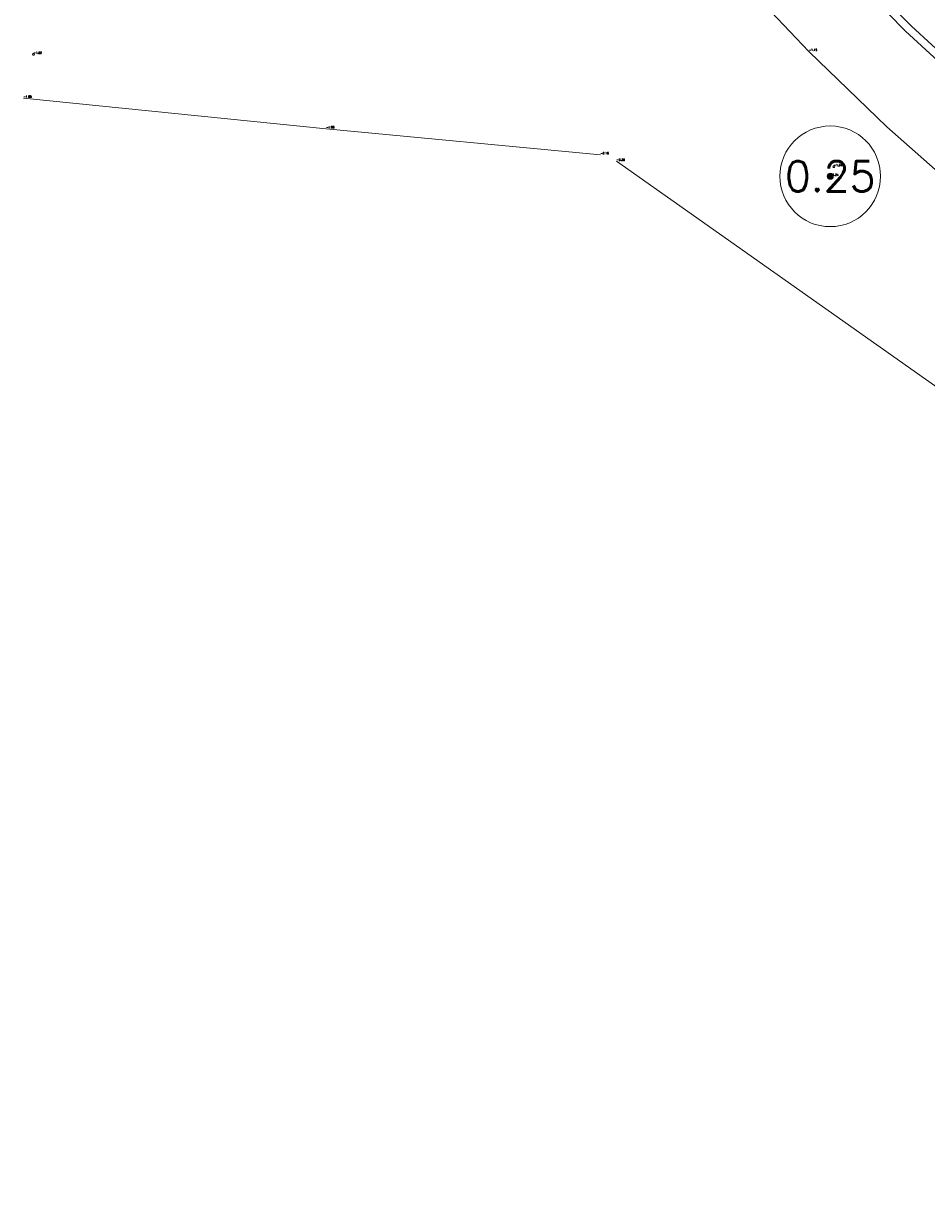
# Model space of a CAD drawing. Header units: metres. Extents: x 110598 to 111426, y 426464 to 427070.
# Tile 27 of 47: x 111191 to 111213, y 426584 to 426613. Entities that reach past the tile are written whole.
import ezdxf
from ezdxf.enums import TextEntityAlignment as Align

# ---------------------------------------------------------------- set-up
doc = ezdxf.new("R2010")
doc.units = ezdxf.units.M
doc.header["$MEASUREMENT"] = 0
doc.linetypes.add('VH-OPSLUITBAND_60X200', pattern=[12, 6, -2, 2, -2])
doc.linetypes.add('VH-TROTTOIRBAND_180-200', pattern=[20, 10, -2, 2, -2, 2, -2])
for name, color, linetype, lineweight in [('B-GV-GR-BOOM-S', 90, 'Continuous', 13), ('B-GV-GR-BOOM_DIAMETER-T', 96, 'Continuous', 0), ('B-WA-OB-BESCHOEIING-G', 7, 'OB-BESCHOEIING', 13), ('B-WA-WH-WATER_GRENS-G', 142, 'Continuous', 0), ('B-WE-VH-KANTOPSLUITING_ACHTERKANTBAND-G', 50, 'Continuous', 13), ('B-WE-VH-KANTOPSLUITING_OPSLUITBAND_60X200-G', 150, 'VH-OPSLUITBAND_60X200', 13), ('B-WE-VH-KANTOPSLUITING_TROTTOIRBAND_180 200-G', 200, 'VH-TROTTOIRBAND_180-200', 13), ('DTM-Meetpunt', 40, 'Continuous', 0), ('mp', 7, 'Continuous', 0), ('X-XX-AL-HOOGTELABEL-S', 2, 'Continuous', 0)]:
    doc.layers.add(name, color=color, linetype=linetype, lineweight=lineweight)
doc.styles.add('LBD', font='txt.shx')
doc.styles.add('null', font='NLCS.shx')
doc.styles.get("Standard").update_dxf_attribs({"font": 'txt.shx'})
doc.linetypes.add('OB-BESCHOEIING', pattern='A,30,-5,["^A",null,S=1,R=0,X=0,Y=0],-5', length=40)

# ---------------------------------------------------------------- blocks, each defined once
blk = doc.blocks.new('MP')
at = {"layer": 'mp', "color": 0, "linetype": 'ByBlock', "lineweight": -2, "elevation": -0.036, "flags": 128}
blk.add_lwpolyline([(-0.005000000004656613, -0.008660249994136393), (-0.01000000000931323, 0), (-0.005000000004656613, 0.008660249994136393), (0.005000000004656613, 0.008660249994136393), (0.01000000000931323, 0), (0.005000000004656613, -0.008660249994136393), (-0.005000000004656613, -0.008660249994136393)], close=True, dxfattribs=at)
blk = doc.blocks.new('SGR-BOOM_01')
at = {"ltscale": 0.1}
h = blk.add_hatch(color=0, dxfattribs=at)
edge = h.paths.add_edge_path()
edge.add_arc((7.366995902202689e-12, -5.115907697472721e-12), 0.15, 0, 360)
at = {"color": 0}
for centre, radius in [((0, 0), 2.5), ((7.366995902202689e-12, -5.115907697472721e-12), 0.04499999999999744)]:
    blk.add_circle(centre, radius, dxfattribs=at)
at = {"color": 0, "ltscale": 0.1}
blk.add_circle((7.366995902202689e-12, -5.115907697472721e-12), 0.15, dxfattribs=at)

msp = doc.modelspace()

# ---------------------------------------------------------------- linework, layer by layer
at = {"layer": 'B-WA-OB-BESCHOEIING-G', "extrusion": (0.09981662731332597, 0.9847111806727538, 0.1427603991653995), "elevation": 431187.1907644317}
msp.add_lwpolyline([(-67600.48960570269, -62195.35624123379), (-67608.04403329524, -62195.36230332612), (-67614.88645239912, -62195.67248038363)], dxfattribs=at)
at = {"layer": 'B-WA-WH-WATER_GRENS-G'}
msp.add_polyline3d([(111240.022, 426583.847, -2.064), (111225.638, 426595.185, -2.067), (111214.688, 426603.201, -2.079), (111205.667, 426609.564, -2.382)], dxfattribs=at)
at = {"layer": 'B-WE-VH-KANTOPSLUITING_ACHTERKANTBAND-G'}
msp.add_polyline3d([(111200.866, 426629.065, -1.085), (111202.943, 426625.627, -1.174), (111203.367, 426624.711, -1.113), (111203.873, 426623.872, -1.107), (111205.9474053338, 426620.7866682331, -1.113), (111208.2103470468, 426617.836833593, -1.119), (111210.653, 426615.034, -1.125), (111212.8430805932, 426612.7951031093, -1.134333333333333), (111215.1478735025, 426610.6744801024, -1.143666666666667), (111217.561, 426608.678, -1.153), (111223.799, 426603.756, -1.163), (111229.761, 426599.121, -1.187), (111236.036, 426594.214, -1.197), (111241.983, 426589.616, -1.189), (111242.4673898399, 426589.2524040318, -1.188333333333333), (111242.9527242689, 426588.8900698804, -1.187666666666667), (111243.439, 426588.529, -1.187), (111243.9642488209, 426588.1411905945, -1.188333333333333), (111244.490583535, 426587.7548562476, -1.189666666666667), (111245.421, 426587.074, -1.2)], dxfattribs=at)
at = {"layer": 'B-WE-VH-KANTOPSLUITING_OPSLUITBAND_60X200-G'}
msp.add_polyline3d([(111244.336, 426585.285, -1.205), (111237.294, 426590.64, -1.199), (111228.535, 426597.479, -1.175), (111222.266, 426602.383, -1.167), (111216.486, 426606.939, -1.161), (111214.3940695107, 426608.6333828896, -1.156333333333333), (111212.3784438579, 426610.4178603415, -1.151666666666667), (111210.443, 426612.289, -1.147), (111208.6490892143, 426614.1797309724, -1.128), (111206.937060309, 426616.1449120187, -1.109), (111205.31, 426618.181, -1.09), (111203.8977503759, 426620.1511616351, -1.090333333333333), (111202.5643905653, 426622.1755473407, -1.090666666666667), (111201.312, 426624.251, -1.091), (111199.087, 426628.072, -1.086), (111196.85, 426632.843, -1.152)], dxfattribs=at)
at = {"layer": 'B-WE-VH-KANTOPSLUITING_TROTTOIRBAND_180 200-G'}
msp.add_polyline3d([(111203.024, 426625.673, -1.194), (111204.045, 426623.966, -1.225), (111206.1116258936, 426620.8866737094, -1.228333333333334), (111208.3682856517, 426617.9437704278, -1.231666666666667), (111210.806, 426615.149, -1.235), (111212.9915314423, 426612.9191753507, -1.252666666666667), (111215.2923612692, 426610.8085243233, -1.270333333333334), (111217.702, 426608.823, -1.288), (111223.898, 426603.929, -1.277), (111229.879, 426599.2800000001, -1.316), (111236.146, 426594.38, -1.311), (111242.108, 426589.757, -1.321), (111242.5903224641, 426589.404561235, -1.322666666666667), (111243.0719896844, 426589.0512274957, -1.324333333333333), (111243.553, 426588.697, -1.326), (111244.0861477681, 426588.3027641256, -1.328333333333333), (111244.6184818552, 426587.9074302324, -1.330666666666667), (111245.522, 426587.229, -1.33)], dxfattribs=at)

# ---------------------------------------------------------------- block references
at = {"layer": 'B-GV-GR-BOOM-S', "xscale": 0.5, "yscale": 0.5, "zscale": 0.5}
msp.add_blockref('SGR-BOOM_01', (111210.973, 426609.191, -1.242), dxfattribs=at)
at = {"layer": 'DTM-Meetpunt', "xscale": 2.5, "yscale": 2.5, "zscale": 2.5}
for p in [(111191.19, 426612.219, -1.816), (111211.064, 426609.428, -1.235)]:
    msp.add_blockref('MP', p, dxfattribs=at)

# ---------------------------------------------------------------- texts
at = {"layer": 'B-GV-GR-BOOM-S'}
msp.add_text('-1.24', height=0.05, dxfattribs=at).set_placement((111210.973, 426609.191), align=Align.BOTTOM_LEFT)
at = {"layer": 'B-GV-GR-BOOM_DIAMETER-T', "linetype": 'Continuous', "style": 'LBD'}
msp.add_text('0.25', height=0.75, dxfattribs=at).set_placement((111210.973, 426609.191, -1.242), align=Align.MIDDLE_CENTER)
at = {"layer": 'B-WA-OB-BESCHOEIING-G'}
for s, p in [('-1.85', (111190.939, 426611.131)), ('-1.86', (111198.455, 426610.37)), ('-2.16', (111205.267, 426609.724))]:
    msp.add_text(s, height=0.05, dxfattribs=at).set_placement(p, align=Align.BOTTOM_LEFT)
at = {"layer": 'B-WA-WH-WATER_GRENS-G'}
msp.add_text('-2.38', height=0.05, dxfattribs=at).set_placement((111205.667, 426609.5640000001), align=Align.BOTTOM_LEFT)
at = {"layer": 'B-WE-VH-KANTOPSLUITING_OPSLUITBAND_60X200-G'}
msp.add_text('-1.15', height=0.05, dxfattribs=at).set_placement((111210.443, 426612.289), align=Align.BOTTOM_LEFT)
at = {"layer": 'X-XX-AL-HOOGTELABEL-S'}
for s, p in [('-1.82', (111191.19, 426612.219)), ('-1.24', (111211.064, 426609.4280000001))]:
    msp.add_text(s, height=0.05, dxfattribs=at).set_placement(p, align=Align.BOTTOM_LEFT)

doc.saveas('drawing.dxf')
